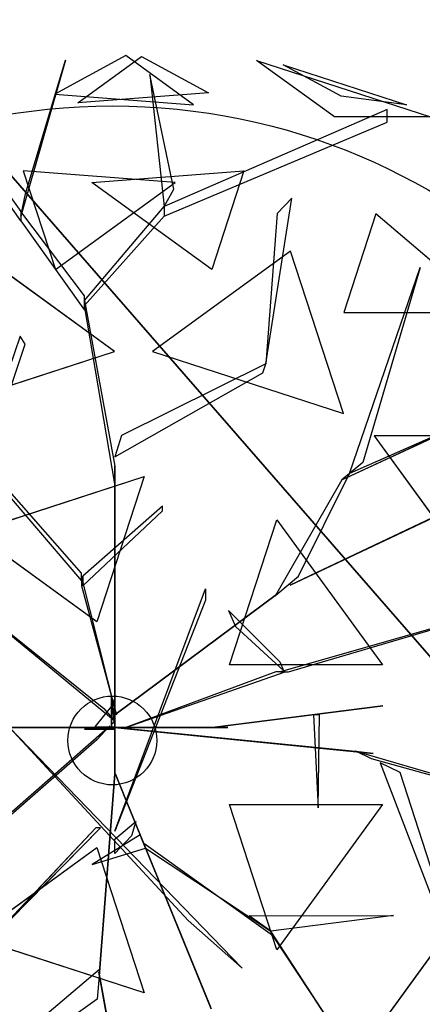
# Model space of a CAD drawing. Extents: x 22936 to 50368, y -4877 to 31080.
# Tile 99 of 256: x 42602 to 42681, y 3627 to 3821. Entities that reach past the tile are written whole.
import ezdxf

# ---------------------------------------------------------------- set-up
doc = ezdxf.new("R2010")
doc.units = 0
doc.layers.get('0').update_dxf_attribs({"linetype": 'CONTINUOUS'})
for name, color, linetype in [('00_TRACE_ARBRE', 3, 'CONTINUOUS'), ('00_TRACE_RDC', 241, 'CONTINUOUS'), ('08_AMENAGEMENTS_EXTERIEURS', 253, 'CONTINUOUS'), ('09_VEGETATION', 134, 'CONTINUOUS')]:
    doc.layers.add(name, color=color, linetype=linetype)

# ---------------------------------------------------------------- blocks, each defined once
blk = doc.blocks.new('TREE_GEOMETRIC_ROUND')
at = {"color": 7}
for p, q in [((-85.8, 1715.6, 3023), (-202.9, 1305.5, 3253.2)), ((-190.4, 1364.1, 3253.2), (-85.8, 1715.6, 3023)), ((73.1, 1727.2, 3565.9), (-113.8, 1626.2, 3265.8)), ((-53.5, 1603.3, 4661.7), (113.7, 1724.9, 4337.8)), ((250.8, 1598.1, 3199.5), (73.1, 1727.2, 3565.9)), ((113.7, 1724.9, 4337.8), (289.6, 1629.8, 4599.3)), ((620.5, 1566.6, 3316.1), (416.4, 1714.8, 3736.8)), ((416.4, 1714.8, 3736.8), (872.7, 1566.6, 3736.8)), ((638.1, 1620.9, 4415.9), (486, 1703.1, 4189.8)), ((486, 1703.1, 4189.8), (809.5, 1598, 4189.8)), ((136, 1677.9, 3577.5), (173.7, 1330.6, 3577.5)), ((198.8, 1376.7, 3650.7), (136, 1677.9, 3577.5)), ((-202.9, 1293, 3242.7), (-445.6, 1631.9, 3284.6)), ((289.6, 1629.8, 4599.3), (-53.5, 1603.3, 4661.7)), ((-113.8, 1626.2, 3265.8), (250.8, 1598.1, 3199.5)), ((809.5, 1598, 4189.8), (638.1, 1620.9, 4415.9)), ((759.5, 1585.9, 4205.1), (173.7, 1330.6, 3577.5)), ((759.5, 1552.4, 4205.1), (759.5, 1585.9, 4205.1)), ((-387.1, 1573.3, 3300.2), (-202.9, 1318.1, 3300.2)), ((173.7, 1305.5, 3608.8), (759.5, 1552.4, 4205.1)), ((872.7, 1566.6, 3736.8), (620.5, 1566.6, 3316.1)), ((-196.4, 1424.5, 2902.3), (-112.1, 1165, 2577.8)), ((202.6, 1393.7, 2829.7), (-196.4, 1424.5, 2902.3)), ((-16.4, 1393.7, 5031.1), (382.6, 1424.5, 4958.5)), ((382.6, 1424.5, 4958.5), (298.3, 1165, 5283)), ((-112.1, 1165, 2577.8), (202.6, 1393.7, 2829.7)), ((298.3, 1165, 5283), (-16.4, 1393.7, 5031.1)), ((173.7, 1330.6, 3577.5), (198.8, 1376.7, 3650.7)), ((-202.9, 1305.5, 3253.2), (-190.4, 1364.1, 3253.2)), ((440.3, 918.1, 4131.9), (508.8, 1353.2, 4822.3)), ((508.8, 1353.2, 4822.3), (469.9, 1312.8, 4644.5)), ((-35.6, 1083.8, 3300.2), (173.7, 1330.6, 3577.5)), ((173.7, 1330.6, 3577.5), (173.7, 1305.5, 3608.8)), ((-35.6, 1096.3, 3315.9), (-202.9, 1318.1, 3300.2)), ((-202.9, 1318.1, 3300.2), (-202.9, 1293, 3242.7)), ((173.7, 1305.5, 3608.8), (-35.6, 1071.2, 3326.4)), ((469.9, 1312.8, 4644.5), (440.3, 918.1, 4074.4)), ((729.4, 1311.8, 4958.5), (645, 1052.3, 5283)), ((1034.1, 1052.3, 5031.1), (729.4, 1311.8, 4958.5)), ((-202.9, 1293, 3242.7), (-35.6, 1058.6, 3242.7)), ((43.2, 949.8, 5468.4), (-319.5, 1213.2, 5178.3)), ((505.7, 1213.2, 2682.5), (143.1, 949.8, 2392.4)), ((644.2, 787, 2392.4), (505.7, 1213.2, 2682.5)), ((659.8, 629.4, 4074.4), (845.8, 1171, 4367.3)), ((845.8, 1171, 4367.3), (695.2, 658.9, 4126.7)), ((-35.6, 1058.6, 3242.7), (-35.6, 1096.3, 3315.9)), ((-664.3, 1074, 5052.5), (-43.9, 347.3, 3886.1)), ((-43.9, 368.2, 3797.1), (-664.3, 1074, 5042)), ((-35.6, 1071.2, 3326.4), (-35.6, 1083.8, 3300.2)), ((-35.6, 1083.8, 3300.2), (43.9, 648.6, 2772)), ((43.9, 602.6, 2829.5), (-35.6, 1071.2, 3326.4)), ((645, 1052.3, 5283), (1034.1, 1052.3, 5031.1)), ((-204.6, 990.2, 4205.1), (-334, 613, 3577.5)), ((-191.1, 969.2, 4205.1), (-204.6, 990.2, 4205.1)), ((-317.6, 594, 3608.8), (-191.1, 969.2, 4205.1)), ((-458, 787, 5468.4), (43.2, 949.8, 5468.4)), ((143.1, 949.8, 2392.4), (644.2, 787, 2392.4)), ((440.3, 918.1, 4074.4), (61.4, 729.6, 2965.5)), ((432.8, 894.1, 4074.4), (440.3, 918.1, 4074.4)), ((440.3, 918.1, 4074.4), (440.3, 918.1, 4131.9)), ((43.9, 673.7, 2892.3), (432.8, 894.1, 4074.4)), ((504.8, 335.9, 3415.3), (1641.7, 875.3, 3593.2)), ((1641.7, 875.3, 3593.2), (504.8, 335.9, 3357.8)), ((640.5, 613.4, 4105.7), (950.7, 757.4, 4806.6)), ((950.7, 757.4, 4806.6), (659.8, 629.4, 4074.4)), ((61.4, 729.6, 2965.5), (43.9, 673.7, 2892.3)), ((725, 728.2, 5468.4), (1034.7, 302, 5468.4)), ((1173.2, 728.2, 5178.3), (725, 728.2, 5468.4)), ((43.9, 648.6, 2772), (43.9, 602.6, 2829.5)), ((43.9, 8.4, 1966.5), (43.9, 648.6, 2772)), ((695.2, 658.9, 4126.7), (659.8, 629.4, 4074.4)), ((-327.8, 475.9, 5644.3), (120.7, 621.6, 5644.3)), ((120.7, 621.6, 5644.3), (-3.3, 240.2, 5736.5)), ((526.6, 359.6, 3415.3), (659.8, 629.4, 4074.4)), ((659.8, 629.4, 4074.4), (640.5, 613.4, 4105.7)), ((43.9, 602.6, 2829.5), (43.9, -41.8, 1966.5)), ((640.5, 613.4, 4105.7), (465.5, 308.8, 3415.3)), ((169.5, 544, 4498), (-39.8, 359.9, 3797.1)), ((169.5, 531.4, 4498), (169.5, 544, 4498)), ((-39.8, 334.8, 3870.4), (169.5, 531.4, 4498)), ((345.4, 126.8, 5736.5), (469.4, 508.3, 5644.3)), ((469.4, 508.3, 5644.3), (746.6, 126.8, 5644.3)), ((-3.3, 240.2, 5736.5), (-327.8, 475.9, 5644.3)), ((-43.9, 347.3, 3886.1), (-43.9, 368.2, 3797.1)), ((-43.9, 359.9, 3797.1), (-43.9, 334.8, 3870.4)), ((48.1, -4.2, 2364), (-43.9, 359.9, 3797.1)), ((-39.8, 359.9, 3797.1), (-39.8, 334.8, 3870.4)), ((471.9, 314.1, 3415.3), (526.6, 359.6, 3415.3)), ((-43.9, 334.8, 3870.4), (48.1, -4.2, 2510.4)), ((43.9, -309.6, 4440.5), (282.4, 326.4, 5654)), ((43.9, -4.2, 2510.4), (471.9, 314.1, 3357.8)), ((471.9, 314.1, 3415.3), (43.9, -4.2, 2583.7)), ((282.4, 326.4, 5654), (282.4, 297.1, 5491.8)), ((465.5, 308.8, 3415.3), (471.9, 314.1, 3415.3)), ((471.9, 314.1, 3357.8), (471.9, 314.1, 3415.3)), ((1223.9, 322.2, 5052.5), (479.1, 108.8, 3886.1)), ((500, 108.8, 3797.1), (1223.9, 322.2, 5042)), ((504.8, 335.9, 3357.8), (504.8, 335.9, 3415.3)), ((-330.3, 289.4, 3300.2), (15, 12.8, 2772)), ((282.4, 297.1, 5491.8), (43.9, -309.6, 4513.7)), ((45.1, -22, 2829.5), (-322, 279.9, 3326.4)), ((342.6, 270.2, 4498), (360.8, 227.9, 4498)), ((477.9, 134.4, 3870.4), (342.6, 270.2, 4498)), ((360.8, 227.9, 4498), (487.8, 111.3, 3797.1)), ((487.8, 111.3, 3797.1), (477.9, 134.4, 3870.4)), ((73.2, -37.7, 2364), (491.7, 108.8, 3797.1)), ((466.6, 108.8, 3870.4), (73.2, -37.7, 2510.4)), ((746.6, 126.8, 5644.3), (345.4, 126.8, 5736.5)), ((491.7, 108.8, 3797.1), (466.6, 108.8, 3870.4)), ((479.1, 108.8, 3886.1), (500, 108.8, 3797.1)), ((42, 27.1, 2791.2), (-8.3, -35.6, 2791.2)), ((35.6, -29.3), (35.6, 41.8)), ((35.6, 41.8), (35.6, 20.9, 1893.2)), ((35.6, 41.8), (42, 27.1, 2791.2)), ((42, 27.1, 2791.2), (42, -23.1, 2791.2)), ((15, 12.8, 2772), (45.1, -22, 2829.5)), ((35.6, 20.9, 1893.2), (35.6, -29.3, 1893.2)), ((35.6, -37.7, 1966.5), (35.6, 20.9, 1893.2)), ((35.6, 20.9, 1893.2), (35.6, -16.7, 2437.2)), ((43.9, -4.2, 2510.4), (43.9, 16.7, 2039.7)), ((43.9, 16.7, 2039.7), (43.9, -41.8, 1966.5)), ((43.9, -41.8, 1966.5), (43.9, 8.4, 1966.5)), ((747.6, 19.4, 5507.5), (307.6, -36.3, 4586.9)), ((340.8, -32.1, 4498), (747.6, 19.4, 5507.5)), ((35.6, -16.7, 2437.2), (35.6, -37.7, 1966.5)), ((42, -23.1, 2791.2), (35.6, -29.3)), ((43.9, -62.8, 2437.2), (43.9, -4.2, 2510.4)), ((43.9, -4.2, 2510.4), (43.9, -159, 3007.3)), ((43.9, -4.2, 2583.7), (43.9, -4.2, 2510.4)), ((48.1, -4.2, 2510.4), (48.1, -4.2, 2364)), ((581.4, -3.9, 5214.6), (565.4, -3.9, 5099.5)), ((565.4, -3.9, 5099.5), (578, -248.8, 5549.4)), ((578, -248.8, 5549.4), (581.4, -3.9, 5214.6)), ((-81.6, -37.7, 2934.1), (-604.6, -37.7, 3357.8)), ((-604.6, -37.7, 3415.3), (-81.6, -37.7, 3007.3)), ((-140.2, -37.7, 3064.9), (-232.2, -37.7, 3839)), ((-232.2, -37.7, 4440.5), (378.7, -669.5, 5654)), ((236.4, -544, 5491.8), (-232.2, -37.7, 4513.7)), ((-225.6, -258.5, 2358.4), (31.1, -33, 1966.5)), ((-207.1, -37.7, 3886.1), (-81.6, -37.7, 3007.3)), ((-81.6, -37.7, 3007.3), (-140.2, -37.7, 3064.9)), ((-81.6, -37.7, 3007.3), (-81.6, -37.7, 2934.1)), ((73.2, -37.7, 2510.4), (-81.6, -37.7, 3007.3)), ((-81.6, -37.7, 2934.1), (14.6, -37.7, 2437.2)), ((-35.6, -41.8), (-8.3, -35.6, 2791.2)), ((-35.6, -41.8), (-14.6, -41.8, 1893.2)), ((35.6, -41.8), (-35.6, -41.8)), ((-14.6, -41.8, 1893.2), (-35.6, -41.8, 2364)), ((-35.6, -41.8, 2364), (23, -41.8, 2437.2)), ((-14.6, -41.8, 1893.2), (35.6, -41.8, 1893.2)), ((43.9, -41.8, 1966.5), (-14.6, -41.8, 1893.2)), ((-8.3, -35.6, 2791.2), (42, -35.6, 2791.2)), ((31.1, -33, 1966.5), (-3.2, -69.7, 1966.5)), ((35.6, -37.7, 1966.5), (14.6, -37.7, 2437.2)), ((14.6, -37.7, 2437.2), (73.2, -37.7, 2510.4)), ((23, -41.8, 2437.2), (43.9, -41.8, 1966.5)), ((35.1, -36.7, 1966.5), (85, -41.7, 1966.5)), ((676.3, -100.8, 2829.5), (35.1, -36.7, 1966.5)), ((35.6, -29.3, 1893.2), (35.6, -29.3)), ((42, -35.6, 2791.2), (35.6, -41.8)), ((94.1, -37.7, 2039.7), (35.6, -37.7, 1966.5)), ((35.6, -41.8, 1893.2), (35.6, -41.8)), ((43.9, -41.8, 1966.5), (43.9, -62.8, 2437.2)), ((73.2, -37.7, 2510.4), (73.2, -37.7, 2364)), ((73.2, -37.7, 2510.4), (94.1, -37.7, 2039.7)), ((85, -41.7, 1966.5), (722.1, -105.4, 2772)), ((85.8, -37.7, 5481.4), (295, -37.7, 4498)), ((85.8, -37.7, 5669.7), (85.8, -37.7, 5481.4)), ((341, -37.7, 4498), (85.8, -37.7, 5669.7)), ((295, -37.7, 4498), (341, -37.7, 4498)), ((307.6, -36.3, 4586.9), (340.8, -32.1, 4498)), ((-3.2, -69.7, 1966.5), (-257, -292.1, 2300.8)), ((43.9, -159, 2934.1), (43.9, -62.8, 2437.2)), ((722.1, -105.4, 2772), (676.3, -100.8, 2829.5)), ((718.1, -119.5, 2772), (676.7, -99.4, 2829.5)), ((676.7, -99.4, 2829.5), (1132.9, -232.9, 3326.4)), ((1144.2, -238.3, 3300.2), (718.1, -119.5, 2772)), ((740.6, -130.5, 2892.3), (900.6, -547.9, 4074.4)), ((793.3, -156.1, 2965.5), (740.6, -130.5, 2892.3)), ((43.9, -159, 2934.1), (3.3, -680.5, 3357.8)), ((3.3, -680.5, 3415.3), (43.9, -159, 3007.3)), ((43.9, -159, 3007.3), (43.9, -159, 2934.1)), ((93.2, -276.5, 3886.1), (45.8, -160.3, 3007.3)), ((45.8, -160.3, 3007.3), (68, -214.5, 3064.9)), ((923.2, -558.9, 4074.4), (793.3, -156.1, 2965.5)), ((68, -214.5, 3064.9), (102.7, -299.8, 3839)), ((345.4, -239.8, 5736.5), (746.6, -239.8, 5644.3)), ((469.4, -621.3, 5644.3), (345.4, -239.8, 5736.5)), ((746.6, -239.8, 5644.3), (469.4, -621.3, 5644.3)), ((102.7, -299.8, 3839), (93.2, -276.5, 3886.1)), ((93.2, -276.5, 3886.1), (292.4, -764.7, 4383)), ((-6.3, -301.3, 5010.6), (-278.3, -590, 5523.2)), ((-278.3, -590, 5523.2), (6.3, -301.3, 4895.5)), ((6.3, -301.3, 4895.5), (-6.3, -301.3, 5010.6)), ((43.9, -330.6, 4456.2), (99.4, -284.5, 3886.1)), ((43.9, -309.6, 4513.7), (43.9, -309.6, 4440.5)), ((99.4, -284.5, 3886.1), (87.5, -322.2, 3959.3)), ((297.1, -776.3, 4335.9), (102.7, -299.8, 3839)), ((110.6, -319.1, 4456.2), (-15.5, -397.7, 5612.1)), ((87.5, -322.2, 3959.3), (43.9, -368.2, 4456.2)), ((43.9, -368.2, 4456.2), (43.9, -330.6, 4456.2)), ((120.1, -342.4, 4456.2), (110.6, -319.1, 4456.2)), ((-327.8, -588.9, 5644.3), (-3.3, -353.1, 5736.5)), ((-15.5, -397.7, 5612.1), (124.8, -354, 4456.2)), ((-3.3, -353.1, 5736.5), (120.7, -734.6, 5644.3)), ((120.1, -342.4, 4456.2), (124.8, -354, 4571.3)), ((124.8, -354, 4456.2), (120.1, -342.4, 4456.2)), ((458.2, -584.1, 4848.5), (120.1, -342.4, 4456.2)), ((124.8, -354, 4571.3), (453.5, -572.4, 4906)), ((1034.7, -415, 5468.4), (725, -841.2, 5468.4)), ((396.5, -532.4, 4848.5), (775.7, -531.4, 5361.1)), ((453.5, -572.4, 4895.5), (396.5, -532.4, 4848.5)), ((775.7, -531.4, 5361.1), (453.5, -572.4, 4895.5)), ((378.7, -669.5, 5654), (236.4, -544, 5491.8)), ((120.7, -734.6, 5644.3), (-327.8, -588.9, 5644.3)), ((634.8, -851, 5246), (453.5, -572.4, 4906)), ((453.5, -572.4, 4906), (458.2, -584.1, 4848.5)), ((458.2, -584.1, 4848.5), (634.8, -851, 5246)), ((-373.5, -991.1, 4105.7), (4, -672.1, 3415.3)), ((4, -672.1, 3415.3), (3.3, -680.5, 3415.3)), ((3.3, -680.5, 3415.3), (-2.2, -751.4, 3415.3)), ((176, -1648.4, 3593.2), (2.2, -680.5, 3357.8)), ((2.2, -680.5, 3357.8), (2.2, -680.5, 3415.3)), ((2.2, -680.5, 3415.3), (176, -1648.4, 3593.2)), ((3.3, -680.5, 3357.8), (3.3, -680.5, 3415.3)), ((-2.2, -751.4, 3415.3), (-375.4, -1016.1, 4074.4))]:
    blk.add_line(p, q, dxfattribs=at)
mesh = blk.add_polyface(dxfattribs=at)
corners = [(-85.8, 1715.6, 3023), (-202.9, 1305.5, 3253.2), (-190.4, 1364.1, 3253.2)]
mesh.append_faces([[corners[k] for k in face] for face in [(0, 1, 2)]], dxfattribs={"color": 7})
mesh = blk.add_polyface(dxfattribs=at)
corners = [(73.1, 1727.2, 3565.9), (-113.8, 1626.2, 3265.8), (250.8, 1598.1, 3199.5)]
mesh.append_faces([[corners[k] for k in face] for face in [(0, 1, 2)]], dxfattribs={"color": 7})
mesh = blk.add_polyface(dxfattribs=at)
corners = [(-53.5, 1603.3, 4661.7), (113.7, 1724.9, 4337.8), (289.6, 1629.8, 4599.3)]
mesh.append_faces([[corners[k] for k in face] for face in [(0, 1, 2)]], dxfattribs={"color": 7})
mesh = blk.add_polyface(dxfattribs=at)
corners = [(872.7, 1566.6, 3736.8), (620.5, 1566.6, 3316.1), (416.4, 1714.8, 3736.8)]
mesh.append_faces([[corners[k] for k in face] for face in [(0, 1, 2)]], dxfattribs={"color": 7})
mesh = blk.add_polyface(dxfattribs=at)
corners = [(638.1, 1620.9, 4415.9), (486, 1703.1, 4189.8), (809.5, 1598, 4189.8)]
mesh.append_faces([[corners[k] for k in face] for face in [(0, 1, 2)]], dxfattribs={"color": 7})
mesh = blk.add_polyface(dxfattribs=at)
corners = [(136, 1677.9, 3577.5), (173.7, 1330.6, 3577.5), (198.8, 1376.7, 3650.7)]
mesh.append_faces([[corners[k] for k in face] for face in [(0, 1, 2)]], dxfattribs={"color": 7})
mesh = blk.add_polyface(dxfattribs=at)
corners = [(-196.4, 1424.5, 2902.3), (-112.1, 1165, 2577.8), (202.6, 1393.7, 2829.7)]
mesh.append_faces([[corners[k] for k in face] for face in [(0, 1, 2)]], dxfattribs={"color": 7})
mesh = blk.add_polyface(dxfattribs=at)
corners = [(298.3, 1165, 5283), (-16.4, 1393.7, 5031.1), (382.6, 1424.5, 4958.5)]
mesh.append_faces([[corners[k] for k in face] for face in [(0, 1, 2)]], dxfattribs={"color": 7})
mesh = blk.add_polyface(dxfattribs=at)
corners = [(645, 1052.3, 5283), (1034.1, 1052.3, 5031.1), (729.4, 1311.8, 4958.5)]
mesh.append_faces([[corners[k] for k in face] for face in [(0, 1, 2)]], dxfattribs={"color": 7})
mesh = blk.add_polyface(dxfattribs=at)
corners = [(43.2, 949.8, 5468.4), (-319.5, 1213.2, 5178.3), (-458, 787, 5468.4)]
mesh.append_faces([[corners[k] for k in face] for face in [(0, 1, 2)]], dxfattribs={"color": 7})
mesh = blk.add_polyface(dxfattribs=at)
corners = [(644.2, 787, 2392.4), (505.7, 1213.2, 2682.5), (143.1, 949.8, 2392.4)]
mesh.append_faces([[corners[k] for k in face] for face in [(0, 1, 2)]], dxfattribs={"color": 7})
mesh = blk.add_polyface(dxfattribs=at)
corners = [(845.8, 1171, 4367.3), (695.2, 658.9, 4126.7), (659.8, 629.4, 4074.4)]
mesh.append_faces([[corners[k] for k in face] for face in [(0, 1, 2)]], dxfattribs={"color": 7})
mesh = blk.add_polyface(dxfattribs=at)
corners = [(1641.7, 875.3, 3593.2), (504.8, 335.9, 3357.8), (504.8, 335.9, 3415.3)]
mesh.append_faces([[corners[k] for k in face] for face in [(0, 1, 2)]], dxfattribs={"color": 7})
mesh = blk.add_polyface(dxfattribs=at)
corners = [(950.7, 757.4, 4806.6), (659.8, 629.4, 4074.4), (640.5, 613.4, 4105.7)]
mesh.append_faces([[corners[k] for k in face] for face in [(0, 1, 2)]], dxfattribs={"color": 7})
mesh = blk.add_polyface(dxfattribs=at)
corners = [(1173.2, 728.2, 5178.3), (725, 728.2, 5468.4), (1034.7, 302, 5468.4)]
mesh.append_faces([[corners[k] for k in face] for face in [(0, 1, 2)]], dxfattribs={"color": 7})
mesh = blk.add_polyface(dxfattribs=at)
corners = [(43.9, 8.4, 1966.5), (43.9, 602.6, 2829.5), (43.9, -41.8, 1966.5), (43.9, 648.6, 2772)]
mesh.append_faces([[corners[k] for k in face] for face in [(0, 1, 2), (1, 0, 3)]], dxfattribs={"vtx0": -1, "color": 7})
mesh = blk.add_polyface(dxfattribs=at)
corners = [(120.7, 621.6, 5644.3), (-3.3, 240.2, 5736.5), (-327.8, 475.9, 5644.3)]
mesh.append_faces([[corners[k] for k in face] for face in [(0, 1, 2)]], dxfattribs={"color": 7})
mesh = blk.add_polyface(dxfattribs=at)
corners = [(746.6, 126.8, 5644.3), (345.4, 126.8, 5736.5), (469.4, 508.3, 5644.3)]
mesh.append_faces([[corners[k] for k in face] for face in [(0, 1, 2)]], dxfattribs={"color": 7})
mesh = blk.add_polyface(dxfattribs=at)
corners = [(471.9, 314.1, 3357.8), (43.9, -4.2, 2583.7), (43.9, -4.2, 2510.4), (471.9, 314.1, 3415.3)]
mesh.append_faces([[corners[k] for k in face] for face in [(0, 1, 2), (1, 0, 3)]], dxfattribs={"vtx0": -1, "color": 7})
mesh = blk.add_polyface(dxfattribs=at)
corners = [(35.6, 41.8), (35.6, -29.3, 1893.2), (35.6, -29.3), (35.6, 20.9, 1893.2)]
mesh.append_faces([[corners[k] for k in face] for face in [(0, 1, 2), (1, 0, 3)]], dxfattribs={"vtx0": -1, "color": 7})
mesh = blk.add_polyface(dxfattribs=at)
corners = [(35.6, 41.8), (42, -23.1, 2791.2), (35.6, -29.3), (42, 27.1, 2791.2)]
mesh.append_faces([[corners[k] for k in face] for face in [(0, 1, 2), (1, 0, 3)]], dxfattribs={"vtx0": -1, "color": 7})
mesh = blk.add_polyface(dxfattribs=at)
corners = [(35.6, 20.9, 1893.2), (35.6, -16.7, 2437.2), (35.6, -37.7, 1966.5)]
mesh.append_faces([[corners[k] for k in face] for face in [(0, 1, 2)]], dxfattribs={"color": 7})
mesh = blk.add_polyface(dxfattribs=at)
corners = [(43.9, -4.2, 2510.4), (43.9, -41.8, 1966.5), (43.9, -62.8, 2437.2), (43.9, 16.7, 2039.7)]
mesh.append_faces([[corners[k] for k in face] for face in [(0, 1, 2), (1, 0, 3)]], dxfattribs={"vtx0": -1, "color": 7})
mesh = blk.add_polyface(dxfattribs=at)
corners = [(747.6, 19.4, 5507.5), (307.6, -36.3, 4586.9), (340.8, -32.1, 4498)]
mesh.append_faces([[corners[k] for k in face] for face in [(0, 1, 2)]], dxfattribs={"color": 7})
mesh = blk.add_polyface(dxfattribs=at)
corners = [(43.9, -62.8, 2437.2), (43.9, -159, 3007.3), (43.9, -159, 2934.1), (43.9, -4.2, 2510.4)]
mesh.append_faces([[corners[k] for k in face] for face in [(0, 1, 2), (1, 0, 3)]], dxfattribs={"vtx0": -1, "color": 7})
mesh = blk.add_polyface(dxfattribs=at)
corners = [(565.4, -3.9, 5099.5), (578, -248.8, 5549.4), (581.4, -3.9, 5214.6)]
mesh.append_faces([[corners[k] for k in face] for face in [(0, 1, 2)]], dxfattribs={"color": 7})
mesh = blk.add_polyface(dxfattribs=at)
corners = [(-604.6, -37.7, 3357.8), (-81.6, -37.7, 3007.3), (-81.6, -37.7, 2934.1), (-604.6, -37.7, 3415.3)]
mesh.append_faces([[corners[k] for k in face] for face in [(0, 1, 2), (1, 0, 3)]], dxfattribs={"vtx0": -1, "color": 7})
mesh = blk.add_polyface(dxfattribs=at)
corners = [(-140.2, -37.7, 3064.9), (-207.1, -37.7, 3886.1), (-81.6, -37.7, 3007.3), (-232.2, -37.7, 3839)]
mesh.append_faces([[corners[k] for k in face] for face in [(0, 1, 2), (1, 0, 3)]], dxfattribs={"vtx0": -1, "color": 7})
mesh = blk.add_polyface(dxfattribs=at)
corners = [(73.2, -37.7, 2510.4), (-81.6, -37.7, 2934.1), (14.6, -37.7, 2437.2), (-81.6, -37.7, 3007.3)]
mesh.append_faces([[corners[k] for k in face] for face in [(0, 1, 2), (1, 0, 3)]], dxfattribs={"vtx0": -1, "color": 7})
mesh = blk.add_polyface(dxfattribs=at)
corners = [(-35.6, -41.8, 2364), (43.9, -41.8, 1966.5), (-14.6, -41.8, 1893.2), (23, -41.8, 2437.2)]
mesh.append_faces([[corners[k] for k in face] for face in [(0, 1, 2), (1, 0, 3)]], dxfattribs={"vtx0": -1, "color": 7})
mesh = blk.add_polyface(dxfattribs=at)
corners = [(-14.6, -41.8, 1893.2), (35.6, -41.8), (-35.6, -41.8), (35.6, -41.8, 1893.2)]
mesh.append_faces([[corners[k] for k in face] for face in [(0, 1, 2), (1, 0, 3)]], dxfattribs={"vtx0": -1, "color": 7})
mesh = blk.add_polyface(dxfattribs=at)
corners = [(14.6, -37.7, 2437.2), (94.1, -37.7, 2039.7), (35.6, -37.7, 1966.5), (73.2, -37.7, 2510.4)]
mesh.append_faces([[corners[k] for k in face] for face in [(0, 1, 2), (1, 0, 3)]], dxfattribs={"vtx0": -1, "color": 7})
mesh = blk.add_polyface(dxfattribs=at)
corners = [(722.1, -105.4, 2772), (35.1, -36.7, 1966.5), (85, -41.7, 1966.5), (676.3, -100.8, 2829.5)]
mesh.append_faces([[corners[k] for k in face] for face in [(0, 1, 2), (1, 0, 3)]], dxfattribs={"vtx0": -1, "color": 7})
mesh = blk.add_polyface(dxfattribs=at)
corners = [(85.8, -37.7, 5669.7), (295, -37.7, 4498), (341, -37.7, 4498), (85.8, -37.7, 5481.4)]
mesh.append_faces([[corners[k] for k in face] for face in [(0, 1, 2), (1, 0, 3)]], dxfattribs={"vtx0": -1, "color": 7})
mesh = blk.add_polyface(dxfattribs=at)
corners = [(43.9, -159, 3007.3), (3.3, -680.5, 3357.8), (3.3, -680.5, 3415.3), (43.9, -159, 2934.1)]
mesh.append_faces([[corners[k] for k in face] for face in [(0, 1, 2), (1, 0, 3)]], dxfattribs={"vtx0": -1, "color": 7})
mesh = blk.add_polyface(dxfattribs=at)
corners = [(93.2, -276.5, 3886.1), (68, -214.5, 3064.9), (102.7, -299.8, 3839), (45.8, -160.3, 3007.3)]
mesh.append_faces([[corners[k] for k in face] for face in [(0, 1, 2), (1, 0, 3)]], dxfattribs={"vtx0": -1, "color": 7})
mesh = blk.add_polyface(dxfattribs=at)
corners = [(746.6, -239.8, 5644.3), (469.4, -621.3, 5644.3), (345.4, -239.8, 5736.5)]
mesh.append_faces([[corners[k] for k in face] for face in [(0, 1, 2)]], dxfattribs={"color": 7})
mesh = blk.add_polyface(dxfattribs=at)
corners = [(102.7, -299.8, 3839), (292.4, -764.7, 4383), (297.1, -776.3, 4335.9), (93.2, -276.5, 3886.1)]
mesh.append_faces([[corners[k] for k in face] for face in [(0, 1, 2), (1, 0, 3)]], dxfattribs={"vtx0": -1, "color": 7})
mesh = blk.add_polyface(dxfattribs=at)
corners = [(-6.3, -301.3, 5010.6), (-278.3, -590, 5523.2), (6.3, -301.3, 4895.5)]
mesh.append_faces([[corners[k] for k in face] for face in [(0, 1, 2)]], dxfattribs={"color": 7})
mesh = blk.add_polyface(dxfattribs=at)
corners = [(124.8, -354, 4456.2), (110.6, -319.1, 4456.2), (-15.5, -397.7, 5612.1), (120.1, -342.4, 4456.2)]
mesh.append_faces([[corners[k] for k in face] for face in [(0, 1, 2), (1, 0, 3)]], dxfattribs={"vtx0": -1, "color": 7})
mesh = blk.add_polyface(dxfattribs=at)
corners = [(120.7, -734.6, 5644.3), (-327.8, -588.9, 5644.3), (-3.3, -353.1, 5736.5)]
mesh.append_faces([[corners[k] for k in face] for face in [(0, 1, 2)]], dxfattribs={"color": 7})
mesh = blk.add_polyface(dxfattribs=at)
corners = [(1173.2, -841.2, 5178.3), (1034.7, -415, 5468.4), (725, -841.2, 5468.4)]
mesh.append_faces([[corners[k] for k in face] for face in [(0, 1, 2)]], dxfattribs={"color": 7})
mesh = blk.add_polyface(dxfattribs=at)
corners = [(775.7, -531.4, 5361.1), (453.5, -572.4, 4895.5), (396.5, -532.4, 4848.5)]
mesh.append_faces([[corners[k] for k in face] for face in [(0, 1, 2)]], dxfattribs={"color": 7})
mesh = blk.add_polyface(dxfattribs=at)
corners = [(453.5, -572.4, 4906), (458.2, -584.1, 4848.5), (634.8, -851, 5246)]
mesh.append_faces([[corners[k] for k in face] for face in [(0, 1, 2)]], dxfattribs={"color": 7})
mesh = blk.add_polyface(dxfattribs=at)
corners = [(2.2, -680.5, 3415.3), (176, -1648.4, 3593.2), (2.2, -680.5, 3357.8)]
mesh.append_faces([[corners[k] for k in face] for face in [(0, 1, 2)]], dxfattribs={"color": 7})
blk = doc.blocks.new('ARBRE_SIMPLE')
for radius in [250, 17.5]:
    blk.add_circle((0, 0), radius)
blk = doc.blocks.new('GROUPER_1')
at = {"layer": '00_TRACE_ARBRE', "xscale": 0.5, "yscale": 0.5, "zscale": 0.5, "rotation": 10.53798942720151}
blk.add_blockref('ARBRE_SIMPLE', (1006.23, 4290.46), dxfattribs=at)
blk = doc.blocks.new('GROUPER_2')
at = {"layer": '00_TRACE_RDC'}
blk.add_blockref('GROUPER_1', (12098.99, 4265.72), dxfattribs=at)
blk = doc.blocks.new('GROUPER_14')
at = {"layer": '08_AMENAGEMENTS_EXTERIEURS'}
mesh = blk.add_polyface(dxfattribs=at)
corners = [(817.34, 935.13), (1260.59, 426.07), (730.57, 426.07), (1355.17, 843.46)]
mesh.append_faces([[corners[k] for k in face] for face in [(0, 1, 2), (1, 0, 3)]], dxfattribs={"vtx0": -1})
blk = doc.blocks.new('GROUPER_15')
at = {"layer": '08_AMENAGEMENTS_EXTERIEURS'}
mesh = blk.add_polyface(dxfattribs=at)
corners = [(461.94, 4281.63), (224.07, 1581.77), (0, 1571.56), (690.13, 4316)]
mesh.append_faces([[corners[k] for k in face] for face in [(0, 1, 2), (1, 0, 3)]], dxfattribs={"vtx0": -1})

msp = doc.modelspace()

# ---------------------------------------------------------------- block references
at = {"layer": '00_TRACE_RDC'}
msp.add_blockref('GROUPER_2', (29515.15, -4876.93), dxfattribs=at)
at = {"layer": '08_AMENAGEMENTS_EXTERIEURS', "color": 254}
msp.add_blockref('GROUPER_15', (41971.41, 1619.93), dxfattribs=at)
at = {"layer": '08_AMENAGEMENTS_EXTERIEURS', "color": 73}
msp.add_blockref('GROUPER_14', (41528.38, 3147.93), dxfattribs=at)
at = {"layer": '09_VEGETATION', "xscale": 0.075, "yscale": 0.075, "zscale": 0.075}
msp.add_blockref('TREE_GEOMETRIC_ROUND', (42617.57, 3684.62), dxfattribs=at)

doc.saveas('drawing.dxf')
